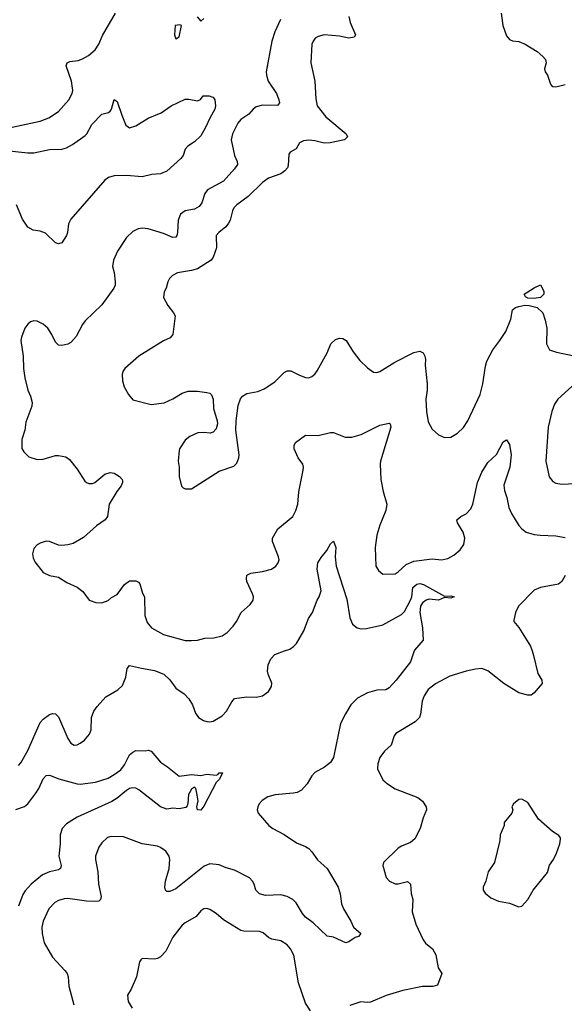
# Model space of a CAD drawing. Header units: inches. Extents: x 2057696 to 2160536, y 827480 to 1016834.
# Tile 219 of 256: x 2101318 to 2104845, y 917711 to 924089. Entities that reach past the tile are written whole.
import ezdxf

# ---------------------------------------------------------------- set-up
doc = ezdxf.new("R2010")
doc.units = ezdxf.units.IN
doc.header["$MEASUREMENT"] = 0
doc.layers.add('C1901', color=7, linetype='Continuous')
doc.layers.add('C1902', color=7, linetype='Continuous')

msp = doc.modelspace()

# ---------------------------------------------------------------- linework, layer by layer
at = {"layer": 'C1901', "color": 5}
for points, elevation in [([(2101310, 919258), (2101324.1, 919275.9), (2101370, 919355.5), (2101450, 919535.8), (2101470, 919558.9), (2101510, 919588.7), (2101530, 919595.3), (2101550, 919592.2), (2101570, 919573.4), (2101630, 919434), (2101650, 919402), (2101670, 919390.6), (2101690, 919393), (2101710, 919402), (2101738.3, 919421.7), (2101770, 919461), (2101779.7, 919490), (2101783, 919570), (2101798.7, 919610), (2101819.1, 919640.9), (2101876.2, 919703.8), (2101952.5, 919747.5), (2101982.8, 919777.2), (2102006, 919830), (2102013.8, 919886.2), (2102030, 919906.8), (2102107.6, 919887.6), (2102190, 919873.8), (2102250.4, 919850), (2102290, 919812.7), (2102330, 919758.4), (2102382.2, 919722.2), (2102412.7, 919690), (2102437.6, 919650), (2102456.7, 919596.7), (2102476.3, 919570), (2102508.6, 919548.6), (2102530, 919543), (2102550, 919540.5), (2102570, 919546), (2102630, 919580.4), (2102658, 919610), (2102691.6, 919670), (2102710, 919692), (2102790, 919703.6), (2102850, 919701.1), (2102890, 919710.3), (2102930, 919738.4), (2102949.7, 919770), (2102950.9, 919790.9), (2102926.9, 919850), (2102923.1, 919870), (2102926.6, 919910), (2102944.7, 919950), (2102970, 919977), (2103033.6, 920000)], 440), ([(2103873.7, 920000), (2103850, 919929.6), (2103756.5, 919810), (2103710, 919761.6), (2103690, 919748.2), (2103630, 919747.1), (2103570, 919729.8), (2103506.5, 919693.5), (2103463.1, 919650), (2103427, 919593), (2103396.4, 919530), (2103350.2, 919310), (2103330, 919278), (2103292, 919248), (2103230, 919213.8), (2103210, 919190.9), (2103180, 919140), (2103142, 919098), (2103115.9, 919084.1), (2103090, 919078.2), (2102972.7, 919067.3), (2102925.4, 919054.6), (2102887.7, 919032.2), (2102868.2, 919010), (2102859.3, 918990), (2102856.4, 918970), (2102863.1, 918950), (2102931.8, 918870), (2102957, 918850), (2103030, 918811.1), (2103110, 918756.2), (2103170, 918733.2), (2103190, 918719.6), (2103210, 918698.9), (2103246.4, 918646.4), (2103310.2, 918590.2), (2103380.3, 918470), (2103392.5, 918427.5), (2103402.4, 918362.4), (2103415.5, 918330), (2103463, 918250), (2103480.4, 918210), (2103527.3, 918170), (2103511.3, 918150), (2103490, 918144.7), (2103450, 918116.2), (2103430, 918109.6), (2103350, 918147), (2103310, 918152.3), (2103219.6, 918239.6), (2103170, 918275.8), (2103150, 918300.5), (2103109.1, 918369.1), (2103087.8, 918390), (2103050, 918408.9), (2103010, 918419.8), (2102910, 918416.3), (2102870, 918426.6), (2102846.6, 918450), (2102837, 918490), (2102826.6, 918510), (2102806.6, 918530), (2102710, 918581.2), (2102655.9, 918595.9), (2102610, 918615), (2102550, 918620.9), (2102512.9, 918607.1), (2102330, 918458.7), (2102290, 918442), (2102270, 918441.2), (2102262.7, 918450), (2102257.6, 918470), (2102262.7, 918510), (2102285.3, 918590), (2102289.8, 918649.7), (2102285.4, 918670), (2102263.3, 918703.3), (2102230, 918727.8), (2102210, 918736.3), (2102110, 918751.6), (2101990, 918796.2), (2101910, 918798.4), (2101887.5, 918792.5), (2101850, 918758), (2101830, 918729.2), (2101808.8, 918670), (2101808.5, 918650), (2101823.1, 918570), (2101827.4, 918490), (2101845.2, 918410), (2101841.1, 918390), (2101830, 918380.4), (2101803, 918377), (2101750, 918378.4), (2101630, 918397.1), (2101604.8, 918395.2), (2101570, 918384.8), (2101544.6, 918370), (2101507.2, 918330), (2101470.2, 918250), (2101461.2, 918210), (2101462.8, 918170), (2101477.3, 918110), (2101530, 918016.4), (2101611.2, 917931.2), (2101624.9, 917910), (2101631.8, 917890), (2101636, 917830), (2101668, 917708)], 440), ([(2104636, 920000), (2104646, 919970), (2104674.8, 919854.8), (2104698.8, 919810), (2104701, 919790), (2104650, 919728.7), (2104630, 919714), (2104610, 919714), (2104550, 919729.2), (2104452.7, 919790), (2104350, 919871.8), (2104310, 919886), (2104270, 919882.9), (2104210.6, 919869.4), (2104103.9, 919836.1), (2104010, 919788), (2103963.7, 919750), (2103937.7, 919710), (2103925.2, 919674.8), (2103914.4, 919590), (2103906.7, 919570), (2103878.4, 919541.6), (2103754.9, 919465.1), (2103743.1, 919450), (2103723.1, 919390), (2103681.6, 919350), (2103650.5, 919310), (2103636.4, 919270), (2103636.1, 919236.1), (2103670, 919166), (2103699.4, 919139.4), (2103750, 919107.4), (2103897.3, 919050), (2103927.3, 919027.3), (2103950.4, 918990), (2103952.4, 918970), (2103930, 918919.3), (2103912.7, 918850), (2103877.4, 918782.6), (2103850, 918758.6), (2103790, 918736), (2103770, 918723.6), (2103674, 918630), (2103670.7, 918610), (2103692.3, 918532.3), (2103714, 918510), (2103750, 918492.7), (2103770, 918492.7), (2103830, 918507.7), (2103848.5, 918488.5), (2103854.3, 918430), (2103864.9, 918390), (2103860.9, 918310), (2103884.2, 918230), (2103930.4, 918130), (2103946.8, 918106.8), (2103990.7, 918070), (2104012.1, 918032.1), (2104027.5, 917947.5), (2104051.3, 917910), (2104024.7, 917835.3), (2103993.4, 917826.6), (2103926, 917826), (2103798.3, 917801.7), (2103691.5, 917768.4), (2103590, 917725.6), (2103570, 917722.4), (2103527.6, 917727.6), (2103455.9, 917704.1)], 460), ([(2101292.7, 918972.8), (2101347.9, 918992.1), (2101370.9, 919009.1), (2101421.7, 919078.3), (2101441.4, 919110), (2101470, 919172.4), (2101490, 919192.4), (2101510, 919196.4), (2101571.8, 919171.8), (2101690, 919138.8), (2101710, 919137.5), (2101809.3, 919150), (2101890, 919176.8), (2101930, 919199), (2101972.1, 919230), (2101996.9, 919263.1), (2102030, 919327.7), (2102050, 919345.5), (2102070, 919355.5), (2102130, 919353), (2102150, 919357.3), (2102170, 919351), (2102230, 919279.1), (2102274.8, 919250), (2102350, 919188.7), (2102430, 919199.3), (2102490, 919193), (2102530, 919201), (2102590, 919196), (2102600.4, 919199.6), (2102610, 919211.3), (2102631.3, 919210), (2102611, 919170), (2102590, 919148.7), (2102510, 918994), (2102490, 918969.3), (2102469.2, 918970), (2102466, 918990), (2102474.5, 919030), (2102463.6, 919090), (2102457.6, 919110), (2102450, 919117.6), (2102430, 919105.2), (2102410.4, 919070), (2102407.3, 919012.7), (2102402.8, 918997.2), (2102393.7, 918986.3), (2102350, 918977.2), (2102310, 918981.2), (2102270, 918975.1), (2102230, 918989.6), (2102090, 919101.1), (2102070, 919110.9), (2102050, 919113.1), (2102030, 919108.4), (2102010, 919096.4), (2101950, 919047.4), (2101915, 919025), (2101690, 918922.9), (2101620.6, 918879.4), (2101592.9, 918850), (2101580.7, 918810), (2101580.7, 918750), (2101570.2, 918670), (2101587.2, 918610), (2101583, 918590), (2101570, 918582), (2101510.8, 918570), (2101464.9, 918550), (2101391.2, 918488.8), (2101353.6, 918446.4), (2101338.3, 918421.7), (2101310, 918346.6)], 420), ([(2103201.6, 917670), (2103170, 917719.3), (2103124.5, 917850), (2103093.3, 918030), (2103071.3, 918070), (2103050, 918096.2), (2103010, 918122.4), (2102950, 918134.3), (2102930, 918144.7), (2102894.3, 918174.3), (2102870, 918183.9), (2102770, 918185.2), (2102749.3, 918189.3), (2102638.2, 918258.2), (2102590, 918300.4), (2102550, 918326.3), (2102530, 918331.6), (2102510, 918329.6), (2102490, 918317), (2102460, 918280), (2102390, 918239.7), (2102370, 918223), (2102310, 918145.6), (2102264, 918056), (2102230, 918018.7), (2102210, 918008), (2102190, 918004.7), (2102110.9, 918009.1), (2102101.4, 917998.6), (2102094.4, 917985.6), (2102074.9, 917890), (2102040.7, 917810), (2102016, 917770), (2102021, 917730), (2102045.8, 917685.8)], 460)]:
    msp.add_lwpolyline(points, dxfattribs=dict(at, elevation=elevation))
at = {"layer": 'C1901', "color": 5, "elevation": 480}
msp.add_lwpolyline([(2104570, 919039.3), (2104550, 919037.2), (2104516, 919010), (2104506, 918990), (2104510.8, 918970), (2104506, 918950), (2104456, 918890), (2104454.8, 918870), (2104430.5, 918810), (2104427.9, 918772.1), (2104394, 918630), (2104352, 918570), (2104337.1, 918510), (2104320.5, 918470), (2104320.7, 918450), (2104332.3, 918432.3), (2104370, 918400.7), (2104418.8, 918378.8), (2104490, 918366), (2104550, 918342.8), (2104570, 918348), (2104610, 918390.4), (2104642.7, 918450), (2104735.9, 918564.1), (2104748.4, 918611.6), (2104775.4, 918650), (2104795, 918690), (2104816, 918750), (2104820.9, 918780.9), (2104820.9, 918790), (2104810, 918805.2), (2104769.7, 918829.7), (2104678, 918910), (2104610, 919019.3)], close=True, dxfattribs=at)
at = {"layer": 'C1902', "color": 5}
for points, elevation in [([(2101270, 923392.6), (2101450, 923431.8), (2101506.3, 923453.7), (2101570, 923494.9), (2101636.9, 923570), (2101657.3, 923610), (2101661.5, 923630), (2101652.9, 923690), (2101619.1, 923790), (2101624.5, 923810), (2101642.6, 923817.4), (2101695.8, 923824.2), (2101725, 923835), (2101764.4, 923855.6), (2101805.6, 923894.4), (2101829.8, 923930.2), (2101854.9, 923985.1), (2101939.2, 924130)], 460), ([(2103449.1, 924110), (2103458, 924070), (2103493.4, 923990), (2103485.1, 923974.9), (2103450, 923969.8), (2103390, 923981), (2103290, 923989.7), (2103250, 923979.6), (2103231.8, 923968.2), (2103218, 923950), (2103210.4, 923929.6), (2103202.7, 923810), (2103230.2, 923690.2), (2103235.6, 923575.6), (2103244.9, 923530), (2103300, 923460), (2103431.8, 923350), (2103440.4, 923330), (2103420.7, 923310), (2103329.2, 923290.8), (2103289.8, 923289.8), (2103230, 923304.4), (2103190, 923307.2), (2103156.1, 923303.9), (2103130.5, 923290), (2103108.7, 923251.3), (2103070.4, 923229.6), (2103061.7, 923218.3), (2103056.2, 923143.8), (2103052.4, 923130), (2103035.5, 923110), (2103009, 923091), (2102930, 923061.1), (2102890, 923035.1), (2102797.4, 922942.6), (2102724.2, 922890), (2102705.7, 922870), (2102695.3, 922850), (2102680.4, 922790), (2102670.4, 922770), (2102653.4, 922746.6), (2102607.7, 922710), (2102590.5, 922690), (2102592.6, 922610), (2102571.9, 922550), (2102558.5, 922530), (2102470, 922474.6), (2102430, 922463.7), (2102340.7, 922450), (2102308.1, 922431.9), (2102287.8, 922412.2), (2102276.4, 922390), (2102266, 922350), (2102253.3, 922326.7), (2102248.7, 922290), (2102276.7, 922236.7), (2102314.9, 922190), (2102324, 922170), (2102310, 922049.2), (2102292.6, 922027.4), (2102250, 922009.6), (2102090, 921909.6), (2101998, 921830), (2101986, 921810), (2101981.6, 921790), (2101983.8, 921750), (2101993.4, 921710), (2102022, 921662), (2102050, 921626), (2102170, 921596.4), (2102252.5, 921607.5), (2102310, 921632.2), (2102370, 921670.4), (2102410, 921683), (2102470, 921682), (2102530, 921674.9), (2102550.3, 921670.3), (2102559.5, 921659.5), (2102570.4, 921630), (2102573, 921570), (2102597.1, 921490), (2102599.3, 921470), (2102590, 921439), (2102570, 921416), (2102552, 921410), (2102510, 921414.5), (2102472.1, 921412.1), (2102418.8, 921390), (2102390, 921366), (2102353.4, 921310), (2102350, 921298), (2102344, 921230), (2102351, 921190), (2102351, 921130), (2102366.8, 921066.8), (2102376, 921056), (2102390, 921051), (2102430, 921051), (2102610, 921164.9), (2102704, 921196), (2102724, 921216), (2102737.2, 921250), (2102739.3, 921270), (2102717, 921430), (2102719.6, 921490), (2102732.4, 921590), (2102747.9, 921632.1), (2102760.7, 921650), (2102790, 921667), (2102859.5, 921680.5), (2102901.6, 921698.4), (2102970, 921742.4), (2103030, 921802.6), (2103050, 921814.6), (2103074.8, 921814.8), (2103130, 921785.7), (2103170, 921770.3), (2103190, 921768.4), (2103210, 921777.1), (2103230, 921793), (2103245.2, 921814.8), (2103309.6, 921930), (2103333.3, 921990), (2103363, 922017), (2103390, 922025.3), (2103410, 922024.4), (2103431.5, 922011.5), (2103476.7, 921936.7), (2103521.6, 921881.6), (2103570, 921833), (2103610, 921805.5), (2103630, 921803.8), (2103650, 921810.4), (2103747, 921870), (2103870, 921933.7), (2103910, 921940.7), (2103930.2, 921930.2), (2103942.4, 921910), (2103946, 921890), (2103944.9, 921850), (2103956.4, 921730), (2103956.4, 921690), (2103948.9, 921631.1), (2103951.8, 921550), (2103963.6, 921483.6), (2103990, 921437.3), (2104030, 921399.1), (2104070, 921381.6), (2104110, 921384.4), (2104154.5, 921410), (2104192.3, 921447.8), (2104219.7, 921490), (2104299.3, 921660.7), (2104316.8, 921730), (2104334.9, 921845.1), (2104343.7, 921876.3), (2104381.6, 921950), (2104427.8, 922010), (2104466, 922070), (2104498.3, 922150), (2104508.7, 922210), (2104530, 922224.4), (2104550, 922230.2), (2104590, 922238.6), (2104618, 922238), (2104670, 922224.4), (2104706, 922190), (2104721.8, 922141.8), (2104731.6, 922090), (2104730.3, 921990), (2104750.3, 921950.3), (2104794.8, 921934.8), (2104910, 921911.6)], 480), ([(2104435.8, 924130), (2104446.4, 924050), (2104470, 923984.7), (2104490, 923961), (2104510, 923951), (2104550, 923946.8), (2104591.3, 923930), (2104670, 923882.8), (2104706.8, 923850), (2104722.8, 923830), (2104726.8, 923810), (2104716, 923770), (2104721, 923750), (2104736, 923730), (2104756, 923670), (2104762.5, 923662.5), (2104770, 923656), (2104790, 923654), (2104851.3, 923668.7)], 520), ([(2103006.3, 924090), (2102970, 924009.3), (2102951.5, 923950), (2102914.6, 923750), (2102915.6, 923730), (2102927.4, 923690), (2102980.9, 923610), (2102996.9, 923570), (2102999.5, 923550), (2102987, 923533), (2102890, 923534.3), (2102850, 923524.4), (2102828.9, 923510), (2102802.4, 923477.6), (2102750, 923441.5), (2102730, 923418.3), (2102696.5, 923350), (2102687.9, 923310), (2102708.8, 923210), (2102727, 923170), (2102728.7, 923150), (2102710, 923121.6), (2102636.9, 923043.1), (2102533.7, 922986.3), (2102516.7, 922963.3), (2102498, 922902), (2102481, 922879), (2102450, 922862.2), (2102389.2, 922850.8), (2102360.3, 922830), (2102343.6, 922790), (2102339.7, 922710), (2102336.5, 922690), (2102330, 922680.5), (2102310, 922677.7), (2102250, 922703), (2102150, 922733), (2102110, 922738.7), (2102085.8, 922734.2), (2102050, 922716.2), (2102010, 922677), (2101950.4, 922590), (2101926.4, 922530), (2101919.3, 922490), (2101930.3, 922450.3), (2101936.5, 922390), (2101935.8, 922370), (2101926.9, 922350), (2101850, 922242.7), (2101742, 922138), (2101725.2, 922114.8), (2101683.7, 922036.3), (2101650, 921998.4), (2101630, 921987.6), (2101590, 921978), (2101570, 921981.2), (2101550, 921999), (2101526.6, 922050), (2101500.9, 922090), (2101470, 922117), (2101430, 922135.6), (2101410, 922137.6), (2101388.7, 922131.3), (2101370, 922116), (2101350.5, 922090), (2101328.6, 922031.4), (2101325.5, 922010), (2101339.3, 921910), (2101341.6, 921830), (2101350.5, 921770), (2101370.4, 921690), (2101387.7, 921650), (2101398, 921610), (2101395.6, 921584.4), (2101358, 921482), (2101351, 921430), (2101331, 921370), (2101331.6, 921311.6), (2101344.7, 921290), (2101376.8, 921256.8), (2101430, 921240.5), (2101470, 921243), (2101550, 921266), (2101570, 921266.4), (2101616.9, 921256.9), (2101640.7, 921240.7), (2101690, 921177.3), (2101740.5, 921100.5), (2101750, 921090.5), (2101764.9, 921084.9), (2101790, 921084.2), (2101805.2, 921090), (2101870, 921144.9), (2101904.1, 921155.9), (2101930, 921150.5), (2101964, 921130), (2101982.4, 921110), (2101982.8, 921102.8), (2101983.1, 921090), (2101974.9, 921070), (2101947, 921033), (2101897.7, 920950), (2101886, 920870), (2101871, 920849), (2101814.4, 920810), (2101730, 920735.1), (2101664.4, 920695.6), (2101630, 920686.3), (2101590, 920683.5), (2101570, 920685.4), (2101510, 920708.3), (2101490, 920710.9), (2101450, 920698), (2101430, 920686.6), (2101410, 920664.5), (2101400.8, 920630), (2101404.1, 920604.1), (2101416.5, 920576.5), (2101470, 920508), (2101510, 920488), (2101570, 920478.8), (2101622.8, 920442.8), (2101690, 920412.4), (2101725.7, 920385.7), (2101768.7, 920328.7), (2101810, 920313.4), (2101850, 920310.7), (2101890, 920327.7), (2101913, 920347), (2101950, 920366.7), (2101997, 920430), (2102030, 920454.4), (2102070, 920453.4), (2102086.2, 920446.2), (2102095.1, 920435.1), (2102113.7, 920373.7), (2102125.5, 920350), (2102127.4, 920230), (2102143.4, 920183.4), (2102170.6, 920150), (2102250, 920107.4), (2102390, 920068.8), (2102430, 920067.2), (2102470, 920070.3), (2102516.6, 920083.4), (2102574.5, 920085.5), (2102630, 920098.7), (2102661.4, 920118.6), (2102699.8, 920160.2), (2102722, 920190), (2102753.3, 920250), (2102810, 920300.4), (2102829.7, 920330), (2102831.1, 920350), (2102825.7, 920370), (2102789.6, 920450.4), (2102786, 920470), (2102789.7, 920490.3), (2102815.6, 920504.4), (2102890, 920514.2), (2102949.4, 920530), (2102976.9, 920550), (2102992.8, 920570), (2102998, 920590), (2102994.3, 920610), (2102954.3, 920710), (2102954.3, 920730), (2102989.8, 920790.2), (2103087, 920870), (2103107, 920910), (2103119.6, 920950), (2103125.6, 921030), (2103154.7, 921170), (2103156.3, 921190), (2103151.5, 921210), (2103122, 921250), (2103095.1, 921310), (2103095.1, 921330), (2103103.7, 921350), (2103170, 921398), (2103250, 921396.3), (2103330, 921414.8), (2103350, 921414.8), (2103425.2, 921385.3), (2103470, 921383.6), (2103530, 921402.4), (2103650, 921462), (2103710, 921474.4), (2103717.3, 921470), (2103721.6, 921450), (2103654.3, 921230), (2103651.6, 921210), (2103657.4, 921110), (2103671.9, 921031.9), (2103696.3, 920950), (2103688.2, 920910), (2103650, 920814), (2103630.3, 920750), (2103620.9, 920670), (2103625.3, 920550), (2103640.7, 920520.7), (2103670, 920497.3), (2103750, 920500.5), (2103770, 920512.4), (2103820.2, 920559.8), (2103870, 920580.7), (2103990, 920596.5), (2104050, 920590.3), (2104090, 920598), (2104130, 920620.9), (2104170, 920654), (2104194.5, 920690), (2104200.3, 920730), (2104189.8, 920769.8), (2104154, 920830), (2104149.3, 920850), (2104174, 920870), (2104210, 920888.2), (2104239.6, 920920.4), (2104252.4, 920950), (2104282, 921090), (2104310, 921157.3), (2104350, 921220.5), (2104407, 921273), (2104450, 921354), (2104470, 921366.8), (2104490, 921338), (2104500.3, 921270), (2104492.3, 921190), (2104453.8, 921073.8), (2104458.9, 921038.9), (2104473.7, 920993.7), (2104486.4, 920930), (2104503.8, 920890), (2104551.6, 920811.6), (2104570.6, 920790), (2104598.8, 920770), (2104650, 920754.9), (2104689, 920749), (2104790, 920746), (2104850, 920734.9)], 460), ([(2102467.1, 924107.1), (2102490, 924079.1), (2102510, 924096.3)], 460), ([(2101230, 923242.1), (2101370, 923226.8), (2101410, 923226.5), (2101510, 923247.2), (2101590, 923249.1), (2101620.7, 923259.3), (2101659.1, 923280.9), (2101741.3, 923338.7), (2101752.3, 923350), (2101785.6, 923410), (2101850, 923476.3), (2101892.5, 923487.5), (2101904.2, 923495.8), (2101912.3, 923510), (2101930, 923571.3), (2101950, 923558), (2101978.7, 923470), (2102005.5, 923405.5), (2102030, 923388.4), (2102070, 923401.3), (2102150, 923451.8), (2102235.1, 923484.9), (2102299, 923530), (2102390, 923573.4), (2102413.7, 923573.7), (2102470, 923562.8), (2102489.1, 923570.9), (2102505.1, 923594.9), (2102545.5, 923594.5), (2102563, 923590), (2102570, 923587.1), (2102581.6, 923570), (2102586.5, 923530), (2102581.3, 923510), (2102548.3, 923450), (2102522.3, 923390), (2102490, 923336.2), (2102450, 923297), (2102406.8, 923270), (2102390.4, 923249.6), (2102375.8, 923210), (2102361.1, 923190), (2102270, 923108.3), (2102230, 923091.1), (2102173.6, 923086.4), (2102110, 923069.8), (2102010, 923078.7), (2101930, 923078.3), (2101892.6, 923067.4), (2101870.2, 923049.8), (2101650, 922797.2), (2101634.6, 922765.4), (2101628, 922710), (2101620.5, 922690), (2101590, 922642.7), (2101570, 922636), (2101550, 922642.7), (2101485.6, 922705.6), (2101450, 922719.5), (2101405.1, 922725.1), (2101370, 922745.2), (2101336.1, 922796.1), (2101296.9, 922890)], 440), ([(2105010, 921817.7), (2104802.3, 921630), (2104781.9, 921598.2), (2104763.6, 921550), (2104739.7, 921450), (2104724.9, 921230), (2104747.7, 921127.7), (2104770, 921097.3), (2104790, 921086), (2104830, 921079.5), (2104915.1, 921084.9)], 480), ([(2103033.6, 920000), (2103067.7, 920012.3), (2103091.6, 920028.4), (2103110, 920048.4), (2103157.7, 920130), (2103189.4, 920209.4), (2103213.3, 920250), (2103245.1, 920330), (2103257.6, 920350), (2103269.6, 920390), (2103245.1, 920530), (2103249.7, 920570.4), (2103270, 920606), (2103307, 920650), (2103330, 920694.8), (2103350, 920711.3), (2103365.5, 920670), (2103360.4, 920610), (2103368.5, 920550), (2103435.8, 920335.8), (2103455.4, 920215.4), (2103473.3, 920173.3), (2103502.8, 920150), (2103530, 920144), (2103565.1, 920145.1), (2103670, 920168.8), (2103790, 920237.1), (2103810, 920256.1), (2103849.9, 920330), (2103857, 920350), (2103864.7, 920410), (2103890, 920433.5), (2103910, 920436.6), (2103932.7, 920430), (2104070, 920354.8), (2104110, 920356.3), (2104131, 920350), (2104110, 920342.7), (2104070, 920345.2), (2104030, 920328.5), (2103970, 920336.4), (2103950, 920328.7), (2103927.5, 920312.5), (2103914.5, 920290), (2103909.4, 920250), (2103925.8, 920150), (2103930.4, 920070), (2103875.3, 920004.7), (2103873.7, 920000)], 440), ([(2104850.8, 920489.2), (2104830, 920449.7), (2104806.6, 920433.4), (2104690, 920412), (2104650, 920393.5), (2104549, 920290), (2104530.2, 920250), (2104519.3, 920199.3), (2104519.3, 920190), (2104550, 920152.7), (2104626, 920030), (2104636, 920000)], 460)]:
    msp.add_lwpolyline(points, dxfattribs=dict(at, elevation=elevation))
for points, elevation in [([(2102355.3, 924055.3), (2102324.9, 924050), (2102320.7, 923990), (2102330, 923964.7), (2102350, 923978), (2102366, 924050)], 460), ([(2104650, 922282), (2104610, 922286), (2104594.2, 922294.2), (2104586, 922310), (2104650, 922351.7), (2104690.4, 922370.4), (2104713.4, 922330), (2104713, 922310), (2104690, 922288.2)], 480)]:
    msp.add_lwpolyline(points, close=True, dxfattribs=dict(at, elevation=elevation))

doc.saveas('drawing.dxf')
